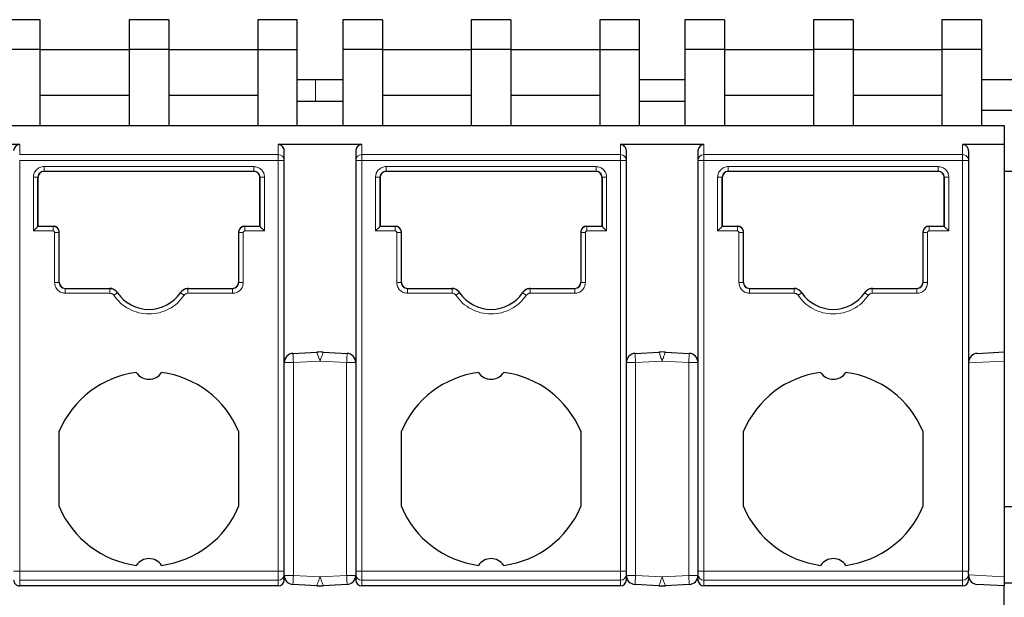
# Model space of a CAD drawing. Header units: millimetres. Extents: x 5 to 418, y 2 to 292.
# Tile 8 of 40: x 101 to 117, y 98 to 107. Entities that reach past the tile are written whole.
import ezdxf

# ---------------------------------------------------------------- set-up
doc = ezdxf.new("R2010")
doc.units = ezdxf.units.MM

msp = doc.modelspace()

# ---------------------------------------------------------------- linework, layer by layer
at = {"color": 7, "linetype": 'Continuous', "lineweight": 25}
for p, q in [((100.8912, 107.3204), (100.2412, 107.3204)), ((100.8912, 106.8292), (100.8912, 107.3204)), ((103.0037, 107.3204), (102.3537, 107.3204)), ((102.3537, 107.3204), (102.3537, 106.8292)), ((103.0037, 107.3204), (103.0037, 106.8292)), ((105.1162, 107.3204), (104.4662, 107.3204)), ((104.4662, 107.3204), (104.4662, 106.8292)), ((105.1162, 106.8292), (105.1162, 107.3204)), ((106.5162, 107.3204), (105.8662, 107.3204)), ((105.8662, 107.3204), (105.8662, 106.8292)), ((106.5162, 107.3204), (106.5162, 106.8292)), ((108.6287, 107.3204), (107.9787, 107.3204)), ((107.9787, 107.3204), (107.9787, 106.8292)), ((108.6287, 107.3204), (108.6287, 106.8292)), ((110.7412, 107.3204), (110.0912, 107.3204)), ((110.0912, 107.3204), (110.0912, 106.8292)), ((110.7412, 106.8292), (110.7412, 107.3204)), ((112.1412, 107.3204), (111.4912, 107.3204)), ((111.4912, 107.3204), (111.4912, 106.8292)), ((112.1412, 107.3204), (112.1412, 106.8292)), ((114.2537, 107.3204), (113.6037, 107.3204)), ((113.6037, 107.3204), (113.6037, 106.8292)), ((114.2537, 107.3204), (114.2537, 106.8292)), ((116.3662, 107.3204), (115.7162, 107.3204)), ((115.7162, 107.3204), (115.7162, 106.8292)), ((116.3662, 107.3204), (116.3662, 106.8292)), ((100.8912, 106.8292), (100.2412, 106.8292)), ((100.8912, 105.5792), (100.8912, 106.8292)), ((100.8912, 106.8292), (102.3537, 106.8292)), ((103.0037, 106.8292), (102.3537, 106.8292)), ((102.3537, 106.8292), (102.3537, 105.5792)), ((103.0037, 106.8292), (103.0037, 105.5792)), ((103.0037, 106.8292), (104.4662, 106.8292)), ((104.4662, 106.8292), (105.1162, 106.8292)), ((104.4662, 106.8292), (104.4662, 105.5792)), ((105.1162, 105.5792), (105.1162, 106.8292)), ((106.5162, 106.8292), (105.8662, 106.8292)), ((105.8662, 106.8292), (105.8662, 105.5792)), ((106.5162, 106.8292), (106.5162, 105.5792)), ((106.5162, 106.8292), (107.9787, 106.8292)), ((108.6287, 106.8292), (107.9787, 106.8292)), ((107.9787, 106.8292), (107.9787, 105.5792)), ((108.6287, 106.8292), (108.6287, 105.5792)), ((108.6287, 106.8292), (110.0912, 106.8292)), ((110.0912, 106.8292), (110.0912, 105.5792)), ((110.0912, 106.8292), (110.7412, 106.8292)), ((110.7412, 105.5792), (110.7412, 106.8292)), ((111.4912, 106.8292), (111.4912, 105.5792)), ((112.1412, 106.8292), (111.4912, 106.8292)), ((112.1412, 106.8292), (112.1412, 105.5792)), ((112.1412, 106.8292), (113.6037, 106.8292)), ((114.2537, 106.8292), (113.6037, 106.8292)), ((113.6037, 106.8292), (113.6037, 105.5792)), ((114.2537, 106.8292), (114.2537, 105.5792)), ((114.2537, 106.8292), (115.7162, 106.8292)), ((116.3662, 106.8292), (115.7162, 106.8292)), ((115.7162, 106.8292), (115.7162, 105.5792)), ((116.3662, 106.8292), (116.3662, 105.5792)), ((105.8662, 106.3292), (105.1162, 106.3292)), ((111.4912, 106.3292), (110.7412, 106.3292)), ((119.1712, 106.3292), (116.3662, 106.3292)), ((100.8912, 106.0792), (102.3537, 106.0792)), ((103.0037, 106.0792), (104.4662, 106.0792)), ((106.5162, 106.0792), (107.9787, 106.0792)), ((108.6287, 106.0792), (110.0912, 106.0792)), ((112.1412, 106.0792), (113.6037, 106.0792)), ((114.2537, 106.0792), (115.7162, 106.0792)), ((105.1162, 105.9792), (105.8662, 105.9792)), ((110.7412, 105.9792), (111.4912, 105.9792)), ((116.3662, 105.8292), (117.3662, 105.8292)), ((99.8662, 105.5792), (116.7412, 105.5792)), ((116.7412, 105.5792), (116.7412, 105.2655)), ((100.5537, 105.2655), (99.8662, 105.2655)), ((106.1787, 105.2655), (104.8037, 105.2655)), ((111.8037, 105.2655), (110.4287, 105.2655)), ((116.7412, 105.2655), (116.0537, 105.2655)), ((116.7412, 105.2655), (116.7412, 101.8542)), ((104.9037, 105.0038), (104.9037, 105.1615)), ((106.0787, 105.1615), (106.0787, 105.0038)), ((110.5287, 105.0038), (110.5287, 105.1615)), ((111.7037, 105.1615), (111.7037, 105.0038)), ((116.1537, 105.1615), (116.1537, 105.0038)), ((104.9037, 98.2446), (104.9037, 105.0038)), ((106.0787, 105.0038), (106.0787, 98.2446)), ((110.5287, 98.2446), (110.5287, 105.0038)), ((111.7037, 105.0038), (111.7037, 98.2446)), ((116.1537, 105.0038), (116.1537, 98.2446)), ((100.9537, 104.8285), (104.4037, 104.8285)), ((104.4037, 104.8235), (100.9537, 104.8235)), ((106.5787, 104.8285), (110.0287, 104.8285)), ((110.0287, 104.8235), (106.5787, 104.8235)), ((112.2037, 104.8285), (115.6537, 104.8285)), ((115.6537, 104.8235), (112.2037, 104.8235)), ((116.7412, 104.8292), (117.3662, 104.8292)), ((100.8537, 103.9189), (100.8537, 104.7285)), ((100.8537, 104.7235), (100.8537, 103.9239)), ((104.5037, 104.7285), (104.5037, 103.9189)), ((104.5037, 104.7235), (104.5037, 104.7285)), ((104.5037, 103.9239), (104.5037, 104.7235)), ((106.4787, 103.9189), (106.4787, 104.7285)), ((106.4787, 104.7235), (106.4787, 103.9239)), ((110.1287, 104.7285), (110.1287, 103.9189)), ((110.1287, 104.7235), (110.1287, 104.7285)), ((110.1287, 103.9239), (110.1287, 104.7235)), ((112.1037, 103.9189), (112.1037, 104.7285)), ((112.1037, 104.7235), (112.1037, 103.9239)), ((115.7537, 104.7285), (115.7537, 103.9189)), ((115.7537, 104.7235), (115.7537, 104.7285)), ((115.7537, 103.9239), (115.7537, 104.7235)), ((100.8537, 103.9239), (100.8537, 103.9189)), ((100.8537, 103.9239), (101.1037, 103.9239)), ((104.2537, 103.9239), (104.5037, 103.9239)), ((104.5037, 103.9189), (104.5037, 103.9239)), ((106.4787, 103.9239), (106.7287, 103.9239)), ((106.4787, 103.9239), (106.4787, 103.9189)), ((109.8787, 103.9239), (110.1287, 103.9239)), ((110.1287, 103.9189), (110.1287, 103.9239)), ((112.1037, 103.9239), (112.3537, 103.9239)), ((112.1037, 103.9239), (112.1037, 103.9189)), ((115.5037, 103.9239), (115.7537, 103.9239)), ((115.7537, 103.9189), (115.7537, 103.9239)), ((100.7787, 103.8439), (100.8537, 103.9189)), ((101.2037, 103.8189), (101.2037, 103.8239)), ((101.2037, 102.9939), (101.2037, 103.8189)), ((104.1537, 103.8239), (104.1537, 103.8189)), ((104.1537, 103.8189), (104.1537, 102.9939)), ((104.5037, 103.9189), (104.5787, 103.8439)), ((106.4037, 103.8439), (106.4787, 103.9189)), ((106.8287, 103.8189), (106.8287, 103.8239)), ((106.8287, 102.9939), (106.8287, 103.8189)), ((109.7787, 103.8239), (109.7787, 103.8189)), ((109.7787, 103.8189), (109.7787, 102.9939)), ((110.1287, 103.9189), (110.2037, 103.8439)), ((112.0287, 103.8439), (112.1037, 103.9189)), ((112.4537, 103.8189), (112.4537, 103.8239)), ((112.4537, 102.9939), (112.4537, 103.8189)), ((115.4037, 103.8239), (115.4037, 103.8189)), ((115.4037, 103.8189), (115.4037, 102.9939)), ((115.7537, 103.9189), (115.8287, 103.8439)), ((101.3037, 102.8989), (102.0341, 102.8989)), ((102.0375, 102.8939), (101.3037, 102.8939)), ((102.1616, 102.8281), (102.1589, 102.8322)), ((103.1986, 102.8322), (103.1958, 102.8281)), ((103.2221, 102.8597), (103.2196, 102.8554)), ((104.0537, 102.8939), (103.3199, 102.8939)), ((103.3233, 102.8989), (104.0537, 102.8989)), ((106.9287, 102.8989), (107.6591, 102.8989)), ((107.6625, 102.8939), (106.9287, 102.8939)), ((107.7866, 102.8281), (107.7839, 102.8322)), ((108.8236, 102.8322), (108.8208, 102.8281)), ((108.8471, 102.8597), (108.8446, 102.8554)), ((109.6787, 102.8939), (108.9449, 102.8939)), ((108.9483, 102.8989), (109.6787, 102.8989)), ((112.5537, 102.8989), (113.2841, 102.8989)), ((113.2875, 102.8939), (112.5537, 102.8939)), ((113.4116, 102.8281), (113.4089, 102.8322)), ((114.4486, 102.8322), (114.4458, 102.8281)), ((114.4721, 102.8597), (114.4696, 102.8554)), ((115.3037, 102.8939), (114.5699, 102.8939)), ((114.5733, 102.8989), (115.3037, 102.8989)), ((105.0459, 101.8308), (105.4389, 101.8514)), ((105.5435, 101.8514), (105.9366, 101.8308)), ((110.6709, 101.8308), (111.0639, 101.8514)), ((111.1685, 101.8514), (111.5616, 101.8308)), ((116.2959, 101.8308), (116.7412, 101.8542)), ((116.7412, 101.8542), (116.7412, 101.704)), ((116.1682, 101.7433), (116.1806, 101.7667)), ((116.7412, 101.704), (116.7412, 98.1544)), ((101.2037, 99.3092), (101.2037, 100.5491)), ((104.1537, 100.5491), (104.1537, 99.3092)), ((106.8287, 99.3092), (106.8287, 100.5491)), ((109.7787, 100.5491), (109.7787, 99.3092)), ((112.4537, 99.3092), (112.4537, 100.5491)), ((115.4037, 100.5491), (115.4037, 99.3092)), ((125.8662, 99.3042), (116.7412, 99.3042)), ((104.9037, 98.1954), (104.9037, 98.2446)), ((104.9037, 98.1057), (104.9037, 98.1954)), ((106.0787, 98.2446), (106.0787, 98.1954)), ((106.0787, 98.1954), (106.0787, 98.1057)), ((110.5287, 98.1954), (110.5287, 98.2446)), ((110.5287, 98.1057), (110.5287, 98.1954)), ((111.7037, 98.2446), (111.7037, 98.1954)), ((111.7037, 98.1954), (111.7037, 98.1057)), ((116.1537, 98.1954), (116.1537, 98.2446)), ((116.1537, 98.1954), (116.1537, 98.1057)), ((116.7412, 98.1544), (116.7412, 98.0042)), ((104.8037, 98.0042), (100.5537, 98.0042)), ((105.4389, 98.0069), (105.0459, 98.0275)), ((105.9366, 98.0275), (105.5435, 98.0069)), ((110.4287, 98.0042), (106.1787, 98.0042)), ((111.0639, 98.0069), (110.6709, 98.0275)), ((111.5616, 98.0275), (111.1685, 98.0069)), ((116.0537, 98.0042), (111.8037, 98.0042)), ((116.7412, 98.0042), (116.2959, 98.0275)), ((116.7412, 98.0542), (125.8662, 98.0542)), ((116.7412, 93.8792), (116.7412, 98.0042))]:
    msp.add_line(p, q, dxfattribs=at)
at = {"color": 7, "linetype": 'Continuous', "lineweight": 18}
for p, q in [((105.4162, 105.9792), (105.4162, 106.3292)), ((100.5537, 105.0999), (100.5537, 105.2655)), ((104.8037, 105.2655), (104.8037, 105.0999)), ((106.1787, 105.0999), (106.1787, 105.2655)), ((110.4287, 105.2655), (110.4287, 105.0999)), ((111.8037, 105.0999), (111.8037, 105.2655)), ((116.0537, 105.2655), (116.0537, 105.0999)), ((104.8037, 105.0999), (100.5537, 105.0999)), ((104.8037, 105.0038), (104.8037, 105.0999)), ((106.1787, 105.0999), (106.1787, 105.0038)), ((110.4287, 105.0999), (106.1787, 105.0999)), ((110.4287, 105.0038), (110.4287, 105.0999)), ((116.0537, 105.0999), (111.8037, 105.0999)), ((111.8037, 105.0999), (111.8037, 105.0038)), ((100.5537, 98.2446), (100.5537, 105.0038)), ((100.5537, 105.0038), (104.8037, 105.0038)), ((100.9537, 104.9035), (104.4037, 104.9035)), ((104.8037, 98.2446), (104.8037, 105.0038)), ((106.1787, 105.0038), (106.1787, 98.2446)), ((106.1787, 105.0038), (110.4287, 105.0038)), ((106.5787, 104.9035), (110.0287, 104.9035)), ((110.4287, 98.2446), (110.4287, 105.0038)), ((111.8037, 105.0038), (111.8037, 98.2446)), ((111.8037, 105.0038), (116.0537, 105.0038)), ((112.2037, 104.9035), (115.6537, 104.9035)), ((116.0537, 98.2446), (116.0537, 105.0038)), ((100.9537, 104.8235), (100.9537, 104.8285)), ((104.4037, 104.8235), (104.4037, 104.8285)), ((106.5787, 104.8235), (106.5787, 104.8285)), ((110.0287, 104.8235), (110.0287, 104.8285)), ((112.2037, 104.8235), (112.2037, 104.8285)), ((115.6537, 104.8235), (115.6537, 104.8285)), ((100.7787, 103.8439), (100.7787, 104.7285)), ((104.5787, 104.7285), (104.5787, 103.8439)), ((106.4037, 103.8439), (106.4037, 104.7285)), ((110.2037, 104.7285), (110.2037, 103.8439)), ((112.0287, 103.8439), (112.0287, 104.7285)), ((115.8287, 104.7285), (115.8287, 103.8439)), ((101.1037, 103.9239), (101.1037, 103.9189)), ((104.2537, 103.9189), (104.2537, 103.9239)), ((106.7287, 103.9239), (106.7287, 103.9189)), ((109.8787, 103.9189), (109.8787, 103.9239)), ((112.3537, 103.9239), (112.3537, 103.9189)), ((115.5037, 103.9189), (115.5037, 103.9239)), ((101.1037, 103.8439), (100.7787, 103.8439)), ((101.1037, 103.9189), (100.8537, 103.9189)), ((101.1287, 102.9939), (101.1287, 103.8189)), ((101.1287, 103.8189), (101.2037, 103.8189)), ((104.2287, 103.8189), (104.2287, 102.9939)), ((104.5037, 103.9189), (104.2537, 103.9189)), ((104.2537, 103.8439), (104.2537, 103.9189)), ((104.5787, 103.8439), (104.2537, 103.8439)), ((106.7287, 103.8439), (106.4037, 103.8439)), ((106.7287, 103.9189), (106.4787, 103.9189)), ((106.7537, 102.9939), (106.7537, 103.8189)), ((106.7537, 103.8189), (106.8287, 103.8189)), ((109.8537, 103.8189), (109.8537, 102.9939)), ((110.1287, 103.9189), (109.8787, 103.9189)), ((109.8787, 103.8439), (109.8787, 103.9189)), ((110.2037, 103.8439), (109.8787, 103.8439)), ((112.3537, 103.8439), (112.0287, 103.8439)), ((112.3537, 103.9189), (112.1037, 103.9189)), ((112.3787, 102.9939), (112.3787, 103.8189)), ((112.3787, 103.8189), (112.4537, 103.8189)), ((115.4787, 103.8189), (115.4787, 102.9939)), ((115.7537, 103.9189), (115.5037, 103.9189)), ((115.5037, 103.8439), (115.5037, 103.9189)), ((115.8287, 103.8439), (115.5037, 103.8439)), ((101.3037, 102.8989), (101.3037, 102.8939)), ((102.0375, 102.8189), (101.3037, 102.8189)), ((102.0341, 102.8989), (102.0375, 102.8939)), ((102.0375, 102.8189), (102.0375, 102.8939)), ((102.0995, 102.786), (102.1616, 102.8281)), ((103.2579, 102.786), (103.1958, 102.8281)), ((103.3199, 102.8939), (103.3233, 102.8989)), ((103.3199, 102.8189), (103.3199, 102.8939)), ((104.0537, 102.8189), (103.3199, 102.8189)), ((104.0537, 102.8989), (104.0537, 102.8939)), ((106.9287, 102.8989), (106.9287, 102.8939)), ((107.6625, 102.8189), (106.9287, 102.8189)), ((107.6591, 102.8989), (107.6625, 102.8939)), ((107.6625, 102.8189), (107.6625, 102.8939)), ((107.7245, 102.786), (107.7866, 102.8281)), ((108.8829, 102.786), (108.8208, 102.8281)), ((108.9449, 102.8939), (108.9483, 102.8989)), ((108.9449, 102.8189), (108.9449, 102.8939)), ((109.6787, 102.8189), (108.9449, 102.8189)), ((109.6787, 102.8989), (109.6787, 102.8939)), ((112.5537, 102.8989), (112.5537, 102.8939)), ((113.2875, 102.8189), (112.5537, 102.8189)), ((113.2841, 102.8989), (113.2875, 102.8939)), ((113.2875, 102.8189), (113.2875, 102.8939)), ((113.3495, 102.786), (113.4116, 102.8281)), ((114.5079, 102.786), (114.4458, 102.8281)), ((114.5699, 102.8939), (114.5733, 102.8989)), ((114.5699, 102.8189), (114.5699, 102.8939)), ((115.3037, 102.8189), (114.5699, 102.8189)), ((115.3037, 102.8989), (115.3037, 102.8939)), ((104.9037, 101.681), (105.0537, 101.681)), ((105.0537, 101.681), (105.4912, 101.704)), ((105.0537, 101.681), (105.0537, 98.1773)), ((105.4912, 101.704), (105.9287, 101.681)), ((105.9287, 101.681), (106.0787, 101.681)), ((105.9287, 98.1773), (105.9287, 101.681)), ((110.5287, 101.681), (110.6787, 101.681)), ((110.6787, 101.681), (111.1162, 101.704)), ((110.6787, 101.681), (110.6787, 98.1773)), ((111.1162, 101.704), (111.5537, 101.681)), ((111.5537, 101.681), (111.7037, 101.681)), ((111.5537, 98.1773), (111.5537, 101.681)), ((116.1537, 101.6732), (116.7412, 101.704)), ((100.5537, 98.2446), (100.4537, 98.2446)), ((104.8037, 98.2446), (100.5537, 98.2446)), ((100.5537, 98.0969), (100.5537, 98.2446)), ((104.8037, 98.0969), (100.5537, 98.0969)), ((100.5537, 98.0042), (100.5537, 98.0969)), ((104.8037, 98.0969), (104.8037, 98.2446)), ((104.8037, 98.2446), (104.9037, 98.2446)), ((104.8037, 98.0042), (104.8037, 98.0969)), ((105.0537, 98.1773), (104.9037, 98.1773)), ((105.4912, 98.1544), (105.0537, 98.1773)), ((105.9287, 98.1773), (105.4912, 98.1544)), ((106.0787, 98.1773), (105.9287, 98.1773)), ((106.0787, 98.2446), (106.1787, 98.2446)), ((110.4287, 98.2446), (106.1787, 98.2446)), ((106.1787, 98.0969), (106.1787, 98.2446)), ((110.4287, 98.0969), (106.1787, 98.0969)), ((106.1787, 98.0042), (106.1787, 98.0969)), ((110.4287, 98.2446), (110.5287, 98.2446)), ((110.4287, 98.0969), (110.4287, 98.2446)), ((110.4287, 98.0042), (110.4287, 98.0969)), ((110.6787, 98.1773), (110.5287, 98.1773)), ((111.1162, 98.1544), (110.6787, 98.1773)), ((111.5537, 98.1773), (111.1162, 98.1544)), ((111.7037, 98.1773), (111.5537, 98.1773)), ((111.7037, 98.2446), (111.8037, 98.2446)), ((116.0537, 98.2446), (111.8037, 98.2446)), ((111.8037, 98.0969), (111.8037, 98.2446)), ((116.0537, 98.0969), (111.8037, 98.0969)), ((111.8037, 98.0042), (111.8037, 98.0969)), ((116.0537, 98.2446), (116.1537, 98.2446)), ((116.0537, 98.0969), (116.0537, 98.2446)), ((116.0537, 98.0042), (116.0537, 98.0969)), ((116.7412, 98.1544), (116.1537, 98.1852)), ((105.0482, 98.0714), (105.0459, 98.0275)), ((110.6732, 98.0714), (110.6709, 98.0275))]:
    msp.add_line(p, q, dxfattribs=at)
at = {"color": 7, "linetype": 'Continuous', "lineweight": 18, "flags": 128}
for points in [[(104.8037, 105.0038), (104.8135, 105.0038), (104.8232, 105.0038), (104.8327, 105.0038), (104.842, 105.0038), (104.8509, 105.0038), (104.8593, 105.0038), (104.8672, 105.0038), (104.8744, 105.0038)], [(106.108, 105.0038), (106.1014, 105.0038), (106.0956, 105.0038), (106.0905, 105.0038), (106.0863, 105.0038), (106.083, 105.0038), (106.0806, 105.0038), (106.0792, 105.0038), (106.0787, 105.0038)], [(106.1787, 105.0038), (106.1689, 105.0038), (106.1592, 105.0038), (106.1497, 105.0038), (106.1404, 105.0038), (106.1316, 105.0038), (106.1232, 105.0038), (106.1153, 105.0038), (106.108, 105.0038)], [(110.4287, 105.0038), (110.4385, 105.0038), (110.4482, 105.0038), (110.4577, 105.0038), (110.467, 105.0038), (110.4759, 105.0038), (110.4843, 105.0038), (110.4922, 105.0038), (110.4994, 105.0038)], [(111.7037, 105.0038), (111.7042, 105.0038), (111.7056, 105.0038), (111.708, 105.0038), (111.7113, 105.0038), (111.7155, 105.0038), (111.7206, 105.0038), (111.7264, 105.0038), (111.733, 105.0038)], [(105.0459, 101.8308), (105.0459, 101.8301), (105.046, 101.8279), (105.0462, 101.8244), (105.0465, 101.8194), (105.0468, 101.8131), (105.0472, 101.8056), (105.0476, 101.7968), (105.0482, 101.7869)], [(105.9343, 101.7869), (105.9348, 101.7968), (105.9352, 101.8056), (105.9356, 101.8131), (105.936, 101.8194), (105.9362, 101.8244), (105.9364, 101.8279), (105.9365, 101.8301), (105.9366, 101.8308)], [(110.6709, 101.8308), (110.6709, 101.8301), (110.671, 101.8279), (110.6712, 101.8244), (110.6715, 101.8194), (110.6718, 101.8131), (110.6722, 101.8056), (110.6726, 101.7968), (110.6732, 101.7869)], [(111.5593, 101.7869), (111.5598, 101.7968), (111.5602, 101.8056), (111.5606, 101.8131), (111.561, 101.8194), (111.5612, 101.8244), (111.5614, 101.8279), (111.5615, 101.8301), (111.5616, 101.8308)], [(105.0482, 101.7869), (105.0487, 101.7761), (105.0493, 101.7643), (105.05, 101.7516), (105.0507, 101.7384), (105.0514, 101.7245), (105.0522, 101.7103), (105.0529, 101.6957), (105.0537, 101.681)], [(105.9287, 101.681), (105.9295, 101.6957), (105.9302, 101.7103), (105.931, 101.7245), (105.9317, 101.7384), (105.9324, 101.7516), (105.9331, 101.7643), (105.9337, 101.7761), (105.9343, 101.7869)], [(110.6732, 101.7869), (110.6737, 101.7761), (110.6743, 101.7643), (110.675, 101.7516), (110.6757, 101.7384), (110.6764, 101.7245), (110.6772, 101.7103), (110.6779, 101.6957), (110.6787, 101.681)], [(111.5537, 101.681), (111.5545, 101.6957), (111.5552, 101.7103), (111.556, 101.7245), (111.5567, 101.7384), (111.5574, 101.7516), (111.5581, 101.7643), (111.5587, 101.7761), (111.5593, 101.7869)], [(105.0537, 98.1773), (105.0529, 98.1626), (105.0522, 98.1481), (105.0514, 98.1338), (105.0507, 98.12), (105.05, 98.1067), (105.0493, 98.0941), (105.0487, 98.0823), (105.0482, 98.0714)], [(105.9343, 98.0714), (105.9337, 98.0823), (105.9331, 98.0941), (105.9324, 98.1067), (105.9317, 98.12), (105.931, 98.1338), (105.9302, 98.1481), (105.9295, 98.1626), (105.9287, 98.1773)], [(110.6787, 98.1773), (110.6779, 98.1626), (110.6772, 98.1481), (110.6764, 98.1338), (110.6757, 98.12), (110.675, 98.1067), (110.6743, 98.0941), (110.6737, 98.0823), (110.6732, 98.0714)], [(111.5593, 98.0714), (111.5587, 98.0823), (111.5581, 98.0941), (111.5574, 98.1067), (111.5567, 98.12), (111.556, 98.1338), (111.5552, 98.1481), (111.5545, 98.1626), (111.5537, 98.1773)], [(105.9366, 98.0275), (105.9365, 98.0282), (105.9364, 98.0304), (105.9362, 98.034), (105.936, 98.0389), (105.9356, 98.0452), (105.9352, 98.0527), (105.9348, 98.0615), (105.9343, 98.0714)], [(111.5616, 98.0275), (111.5615, 98.0282), (111.5614, 98.0304), (111.5612, 98.034), (111.561, 98.0389), (111.5606, 98.0452), (111.5602, 98.0527), (111.5598, 98.0615), (111.5593, 98.0714)]]:
    msp.add_lwpolyline(points, dxfattribs=at)
at = {"color": 7, "linetype": 'Continuous', "lineweight": 18}
for centre, radius, start, end in [((104.8056, 105.0018), 0.0981, 1.1537, 91.1092), ((106.1768, 105.0018), 0.0981, 88.89082, 178.84566), ((110.4306, 105.0018), 0.0981, 1.1537, 91.1092), ((111.8018, 105.0018), 0.0981, 88.89082, 178.84566), ((104.8045, 98.1962), 0.0992, 269.56481, 359.55826), ((106.178, 98.1962), 0.0992, 180.44175, 270.43519), ((110.4295, 98.1962), 0.0992, 269.56481, 359.55826), ((111.803, 98.1962), 0.0992, 180.44175, 270.43519), ((116.0545, 98.1962), 0.0992, 269.56481, 359.55826)]:
    msp.add_arc(centre, radius, start, end, dxfattribs=at)
at = {"color": 7, "linetype": 'Continuous', "lineweight": 25}
for centre, radius, start, end in [((100.9537, 104.7235), 0.1, 90, 180), ((104.4037, 104.7235), 0.1, 0, 90), ((106.5787, 104.7235), 0.1, 90, 180), ((110.0287, 104.7235), 0.1, 0, 90), ((112.2037, 104.7235), 0.1, 90, 180), ((115.6537, 104.7235), 0.1, 0, 90), ((101.1037, 103.8239), 0.1, 0, 90), ((104.2537, 103.8239), 0.1, 90, 180), ((106.7287, 103.8239), 0.1, 0, 90), ((109.8787, 103.8239), 0.1, 90, 180), ((112.3537, 103.8239), 0.1, 0, 90), ((115.5037, 103.8239), 0.1, 90, 180), ((101.3037, 102.9989), 0.1, 180, 270), ((104.0537, 102.9989), 0.1, 270, 360), ((106.9287, 102.9989), 0.1, 180, 270), ((109.6787, 102.9989), 0.1, 270, 360), ((112.5537, 102.9989), 0.1, 180, 270), ((115.3037, 102.9989), 0.1, 270, 360), ((102.6787, 103.1792), 0.625, 214.16829, 325.83171), ((108.3037, 103.1792), 0.625, 214.16829, 325.83171), ((113.9287, 103.1792), 0.625, 214.16829, 325.83171), ((105.0537, 101.681), 0.15, 93.00001, 180), ((105.4912, 100.8528), 1, 87, 93), ((105.9287, 101.681), 0.15, 0, 86.99994), ((110.6787, 101.681), 0.15, 93.00001, 180), ((111.1162, 100.8528), 1, 87, 93), ((111.5537, 101.681), 0.15, 0, 86.99994), ((116.3037, 101.681), 0.15, 93, 180), ((102.6787, 99.9292), 1.6, 97.47217, 157.20175), ((102.6787, 101.6542), 0.25, 213.66581, 326.33419), ((102.6787, 99.9292), 1.6, 22.79825, 82.52783), ((108.3037, 99.9292), 1.6, 97.47217, 157.20175), ((108.3037, 101.6542), 0.25, 213.66581, 326.33419), ((108.3037, 99.9292), 1.6, 22.79825, 82.52783), ((113.9287, 99.9292), 1.6, 97.47217, 157.20175), ((113.9287, 101.6542), 0.25, 213.66581, 326.33419), ((113.9287, 99.9292), 1.6, 22.79825, 82.52783), ((102.6787, 99.9292), 1.6, 202.79825, 262.52783), ((102.6787, 99.9292), 1.6, 277.47217, 337.20175), ((108.3037, 99.9292), 1.6, 202.79825, 262.52783), ((108.3037, 99.9292), 1.6, 277.47217, 337.20175), ((113.9287, 99.9292), 1.6, 202.79825, 262.52783), ((113.9287, 99.9292), 1.6, 277.47217, 337.20175), ((102.6787, 98.2042), 0.25, 33.66581, 146.33419), ((108.3037, 98.2042), 0.25, 33.66581, 146.33419), ((113.9287, 98.2042), 0.25, 33.66581, 146.33419), ((105.0537, 98.1773), 0.15, 180, 266.99994), ((105.9287, 98.1773), 0.15, 273.00001, 0), ((110.6787, 98.1773), 0.15, 180, 266.99994), ((111.5537, 98.1773), 0.15, 273.00001, 0), ((116.3037, 98.1773), 0.15, 180, 267), ((105.4912, 99.0055), 1, 267.00001, 273), ((111.1162, 99.0055), 1, 267.00001, 273)]:
    msp.add_arc(centre, radius, start, end, dxfattribs=at)
for centre, major_axis, ratio, start_param, end_param in [((100.5537, 105.1615), (0, 0.104), 0.9612617, 0, 1.5707963), ((104.8037, 105.1615), (0, -0.104), 0.9612617, 1.5707963, 3.1415927), ((106.1787, 105.1615), (0, 0.104), 0.9612617, 0, 1.5707963), ((110.4287, 105.1615), (0, -0.104), 0.9612617, 1.5707963, 3.1415927), ((111.8037, 105.1615), (0, 0.104), 0.9612617, 0, 1.5707963), ((100.5537, 98.1057), (0, -0.1015), 0.9848078, 4.7123881, 6.2831853), ((104.8037, 98.1057), (0, 0.1015), 0.9848078, 3.1415927, 4.712389), ((106.1787, 98.1057), (0, -0.1015), 0.9848078, 4.712389, 6.2831853), ((110.4287, 98.1057), (0, 0.1015), 0.9848078, 3.1415927, 4.712389), ((111.8037, 98.1057), (0, -0.1015), 0.9848078, 4.712389, 6.2831853), ((116.0537, 98.1057), (0, 0.1015), 0.9848078, 3.1415927, 4.712389)]:
    msp.add_ellipse(centre, major_axis=major_axis, ratio=ratio, start_param=start_param, end_param=end_param, dxfattribs=at)
for points, knots in [([(116.1537, 105.1615), (116.1532, 105.1699), (116.1521, 105.1854), (116.143, 105.2109), (116.1286, 105.2324), (116.1096, 105.2486), (116.0863, 105.2618), (116.0666, 105.2641), (116.0537, 105.2655)], [0, 0, 0, 0, 0.1561592, 0.2921349, 0.5028801, 0.633394, 0.7597458, 1, 1, 1, 1]), ([(102.1589, 102.8322), (102.1511, 102.8422), (102.1329, 102.8655), (102.0924, 102.89), (102.0564, 102.8985), (102.0368, 102.8989), (102.0341, 102.8989)], [0, 0, 0, 0, 0.2575603, 0.6007592, 0.9439567, 1, 1, 1, 1]), ([(103.3233, 102.8989), (103.3107, 102.898), (103.2812, 102.8958), (103.2383, 102.8758), (103.2112, 102.8505), (103.2001, 102.8344), (103.1986, 102.8322)], [0, 0, 0, 0, 0.2575607, 0.600749, 0.9439391, 1, 1, 1, 1]), ([(107.7839, 102.8322), (107.7761, 102.8422), (107.7579, 102.8655), (107.7174, 102.89), (107.6814, 102.8985), (107.6618, 102.8989), (107.6591, 102.8989)], [0, 0, 0, 0, 0.2575603, 0.6007592, 0.9439567, 1, 1, 1, 1]), ([(108.9483, 102.8989), (108.9357, 102.898), (108.9062, 102.8958), (108.8633, 102.8758), (108.8362, 102.8505), (108.8251, 102.8344), (108.8236, 102.8322)], [0, 0, 0, 0, 0.2575607, 0.600749, 0.9439391, 1, 1, 1, 1]), ([(113.4089, 102.8322), (113.4011, 102.8422), (113.3829, 102.8655), (113.3424, 102.89), (113.3064, 102.8985), (113.2868, 102.8989), (113.2841, 102.8989)], [0, 0, 0, 0, 0.2575603, 0.6007592, 0.9439567, 1, 1, 1, 1]), ([(114.5733, 102.8989), (114.5607, 102.898), (114.5312, 102.8958), (114.4883, 102.8758), (114.4612, 102.8505), (114.4501, 102.8344), (114.4486, 102.8322)], [0, 0, 0, 0, 0.2575607, 0.600749, 0.9439391, 1, 1, 1, 1])]:
    msp.add_open_spline(points, degree=3, knots=knots, dxfattribs=at)
at = {"color": 7, "linetype": 'Continuous', "lineweight": 18}
for points in [[(116.0537, 105.0038), (116.0537, 105.0146), (116.0537, 105.0361), (116.0537, 105.0649), (116.0537, 105.0881), (116.0537, 105.096), (116.0537, 105.0999)], [(116.0537, 105.0999), (116.0668, 105.0985), (116.093, 105.0956), (116.1261, 105.0734), (116.1492, 105.0416), (116.1522, 105.0164), (116.1537, 105.0038)], [(100.9537, 104.9035), (100.9537, 104.8937), (100.9537, 104.8742), (100.9537, 104.8495), (100.9537, 104.8321), (100.9537, 104.8297), (100.9537, 104.8285)], [(104.4037, 104.9035), (104.4037, 104.8937), (104.4037, 104.8742), (104.4037, 104.8495), (104.4037, 104.8321), (104.4037, 104.8297), (104.4037, 104.8285)], [(106.5787, 104.9035), (106.5787, 104.8937), (106.5787, 104.8742), (106.5787, 104.8495), (106.5787, 104.8321), (106.5787, 104.8297), (106.5787, 104.8285)], [(110.0287, 104.9035), (110.0287, 104.8937), (110.0287, 104.8742), (110.0287, 104.8495), (110.0287, 104.8321), (110.0287, 104.8297), (110.0287, 104.8285)], [(111.733, 105.0038), (111.7379, 105.0038), (111.7477, 105.0038), (111.7652, 105.0038), (111.7841, 105.0038), (111.7972, 105.0038), (111.8037, 105.0038)], [(112.2037, 104.9035), (112.2037, 104.8937), (112.2037, 104.8742), (112.2037, 104.8495), (112.2037, 104.8321), (112.2037, 104.8297), (112.2037, 104.8285)], [(115.6537, 104.9035), (115.6537, 104.8937), (115.6537, 104.8742), (115.6537, 104.8495), (115.6537, 104.8321), (115.6537, 104.8297), (115.6537, 104.8285)], [(116.0537, 105.0038), (116.0603, 105.0038), (116.0734, 105.0038), (116.0922, 105.0038), (116.1097, 105.0038), (116.1195, 105.0038), (116.1244, 105.0038)], [(116.1244, 105.0038), (116.1288, 105.0038), (116.1375, 105.0038), (116.1466, 105.0038), (116.1526, 105.0038), (116.1533, 105.0038), (116.1537, 105.0038)], [(104.5787, 104.7285), (104.5689, 104.7285), (104.5492, 104.7285), (104.5244, 104.7285), (104.5071, 104.7285), (104.5048, 104.7285), (104.5037, 104.7285)], [(110.2037, 104.7285), (110.1939, 104.7285), (110.1742, 104.7285), (110.1494, 104.7285), (110.1321, 104.7285), (110.1298, 104.7285), (110.1287, 104.7285)], [(115.8287, 104.7285), (115.8189, 104.7285), (115.7992, 104.7285), (115.7744, 104.7285), (115.7571, 104.7285), (115.7548, 104.7285), (115.7537, 104.7285)], [(101.1037, 103.8439), (101.1037, 103.8537), (101.1037, 103.8732), (101.1037, 103.8979), (101.1037, 103.9153), (101.1037, 103.9177), (101.1037, 103.9189)], [(101.2037, 103.8189), (101.2022, 103.832), (101.1992, 103.8582), (101.1761, 103.8913), (101.143, 103.9144), (101.1168, 103.9174), (101.1037, 103.9189)], [(104.2287, 103.8189), (104.2189, 103.8189), (104.1992, 103.8189), (104.1744, 103.8189), (104.1571, 103.8189), (104.1548, 103.8189), (104.1537, 103.8189)], [(106.7287, 103.8439), (106.7287, 103.8537), (106.7287, 103.8732), (106.7287, 103.8979), (106.7287, 103.9153), (106.7287, 103.9177), (106.7287, 103.9189)], [(106.8287, 103.8189), (106.8272, 103.832), (106.8242, 103.8582), (106.8011, 103.8913), (106.768, 103.9144), (106.7418, 103.9174), (106.7287, 103.9189)], [(109.8537, 103.8189), (109.8439, 103.8189), (109.8242, 103.8189), (109.7994, 103.8189), (109.7821, 103.8189), (109.7798, 103.8189), (109.7787, 103.8189)], [(112.3537, 103.8439), (112.3537, 103.8537), (112.3537, 103.8732), (112.3537, 103.8979), (112.3537, 103.9153), (112.3537, 103.9177), (112.3537, 103.9189)], [(112.4537, 103.8189), (112.4522, 103.832), (112.4492, 103.8582), (112.4261, 103.8913), (112.393, 103.9144), (112.3668, 103.9174), (112.3537, 103.9189)], [(115.4787, 103.8189), (115.4689, 103.8189), (115.4492, 103.8189), (115.4244, 103.8189), (115.4071, 103.8189), (115.4048, 103.8189), (115.4037, 103.8189)], [(101.1287, 102.9939), (101.1385, 102.9939), (101.1582, 102.9939), (101.183, 102.9939), (101.2003, 102.9939), (101.2026, 102.9939), (101.2037, 102.9939)], [(106.7537, 102.9939), (106.7635, 102.9939), (106.7832, 102.9939), (106.808, 102.9939), (106.8253, 102.9939), (106.8276, 102.9939), (106.8287, 102.9939)], [(112.3787, 102.9939), (112.3885, 102.9939), (112.4082, 102.9939), (112.433, 102.9939), (112.4503, 102.9939), (112.4526, 102.9939), (112.4537, 102.9939)], [(101.3037, 102.8189), (101.3037, 102.8287), (101.3037, 102.8482), (101.3037, 102.8729), (101.3037, 102.8903), (101.3037, 102.8927), (101.3037, 102.8939)], [(104.0537, 102.8189), (104.0537, 102.8287), (104.0537, 102.8482), (104.0537, 102.8729), (104.0537, 102.8903), (104.0537, 102.8927), (104.0537, 102.8939)], [(106.9287, 102.8189), (106.9287, 102.8287), (106.9287, 102.8482), (106.9287, 102.8729), (106.9287, 102.8903), (106.9287, 102.8927), (106.9287, 102.8939)], [(109.6787, 102.8189), (109.6787, 102.8287), (109.6787, 102.8482), (109.6787, 102.8729), (109.6787, 102.8903), (109.6787, 102.8927), (109.6787, 102.8939)], [(112.5537, 102.8189), (112.5537, 102.8287), (112.5537, 102.8482), (112.5537, 102.8729), (112.5537, 102.8903), (112.5537, 102.8927), (112.5537, 102.8939)], [(115.3037, 102.8189), (115.3037, 102.8287), (115.3037, 102.8482), (115.3037, 102.8729), (115.3037, 102.8903), (115.3037, 102.8927), (115.3037, 102.8939)]]:
    msp.add_open_spline(points, degree=3, dxfattribs=at)
for points, knots in [([(100.7787, 104.7285), (100.7813, 104.7511), (100.7865, 104.7967), (100.8266, 104.8552), (100.8751, 104.8875), (100.9191, 104.9017), (100.9421, 104.9029), (100.9537, 104.9035)], [0, 0, 0, 0, 0.2466517, 0.4974325, 0.7483262, 0.8728127, 1, 1, 1, 1]), ([(104.4037, 104.9035), (104.4267, 104.9009), (104.4727, 104.8956), (104.5308, 104.8548), (104.571, 104.7968), (104.5761, 104.7512), (104.5787, 104.7285)], [0, 0, 0, 0, 0.2507022, 0.5019205, 0.7530257, 1, 1, 1, 1]), ([(104.8744, 105.0038), (104.8788, 105.0038), (104.8875, 105.0038), (104.8966, 105.0038), (104.9026, 105.0038), (104.9033, 105.0038), (104.9037, 105.0038)], [0, 0, 0, 0, 0.2499982, 0.4999964, 0.7499947, 1, 1, 1, 1]), ([(106.4037, 104.7285), (106.4063, 104.7511), (106.4115, 104.7967), (106.4516, 104.8552), (106.5001, 104.8875), (106.5441, 104.9017), (106.5671, 104.9029), (106.5787, 104.9035)], [0, 0, 0, 0, 0.2466517, 0.4974325, 0.7483262, 0.8728127, 1, 1, 1, 1]), ([(110.0287, 104.9035), (110.0517, 104.9009), (110.0977, 104.8956), (110.1558, 104.8548), (110.196, 104.7968), (110.2011, 104.7512), (110.2037, 104.7285)], [0, 0, 0, 0, 0.2507022, 0.5019205, 0.7530257, 1, 1, 1, 1]), ([(110.4994, 105.0038), (110.5038, 105.0038), (110.5125, 105.0038), (110.5216, 105.0038), (110.5276, 105.0038), (110.5283, 105.0038), (110.5287, 105.0038)], [0, 0, 0, 0, 0.2499982, 0.4999964, 0.7499947, 1, 1, 1, 1]), ([(112.0287, 104.7285), (112.0313, 104.7511), (112.0365, 104.7967), (112.0766, 104.8552), (112.1251, 104.8875), (112.1691, 104.9017), (112.1921, 104.9029), (112.2037, 104.9035)], [0, 0, 0, 0, 0.2466517, 0.4974325, 0.7483262, 0.8728127, 1, 1, 1, 1]), ([(115.6537, 104.9035), (115.6767, 104.9009), (115.7227, 104.8956), (115.7808, 104.8548), (115.821, 104.7968), (115.8261, 104.7512), (115.8287, 104.7285)], [0, 0, 0, 0, 0.2507022, 0.5019205, 0.7530257, 1, 1, 1, 1]), ([(100.8537, 104.7285), (100.8552, 104.7416), (100.8582, 104.7678), (100.8814, 104.8009), (100.9144, 104.824), (100.9406, 104.827), (100.9537, 104.8285)], [0, 0, 0, 0, 0.25, 0.5, 0.75, 1, 1, 1, 1]), ([(104.4037, 104.8285), (104.4168, 104.827), (104.443, 104.824), (104.4761, 104.8009), (104.4992, 104.7678), (104.5022, 104.7416), (104.5037, 104.7285)], [0, 0, 0, 0, 0.25, 0.5, 0.75, 1, 1, 1, 1]), ([(106.4787, 104.7285), (106.4802, 104.7416), (106.4832, 104.7678), (106.5064, 104.8009), (106.5394, 104.824), (106.5656, 104.827), (106.5787, 104.8285)], [0, 0, 0, 0, 0.25, 0.5, 0.75, 1, 1, 1, 1]), ([(110.0287, 104.8285), (110.0418, 104.827), (110.068, 104.824), (110.1011, 104.8009), (110.1242, 104.7678), (110.1272, 104.7416), (110.1287, 104.7285)], [0, 0, 0, 0, 0.25, 0.5, 0.75, 1, 1, 1, 1]), ([(112.1037, 104.7285), (112.1052, 104.7416), (112.1082, 104.7678), (112.1314, 104.8009), (112.1644, 104.824), (112.1906, 104.827), (112.2037, 104.8285)], [0, 0, 0, 0, 0.25, 0.5, 0.75, 1, 1, 1, 1]), ([(115.6537, 104.8285), (115.6668, 104.827), (115.693, 104.824), (115.7261, 104.8009), (115.7492, 104.7678), (115.7522, 104.7416), (115.7537, 104.7285)], [0, 0, 0, 0, 0.24999999, 0.49999999, 0.75, 1, 1, 1, 1]), ([(100.7787, 104.7285), (100.7881, 104.7285), (100.8027, 104.7285), (100.8201, 104.7285), (100.8321, 104.7285), (100.8418, 104.7285), (100.8512, 104.7285), (100.8527, 104.7285), (100.8537, 104.7285)], [0, 0, 0, 0, 0.2394582, 0.3683628, 0.5000026, 0.631642, 0.7605454, 1, 1, 1, 1]), ([(106.4037, 104.7285), (106.4131, 104.7285), (106.4277, 104.7285), (106.4451, 104.7285), (106.4571, 104.7285), (106.4668, 104.7285), (106.4762, 104.7285), (106.4777, 104.7285), (106.4787, 104.7285)], [0, 0, 0, 0, 0.2394582, 0.3683628, 0.5000026, 0.631642, 0.7605454, 1, 1, 1, 1]), ([(112.0287, 104.7285), (112.0381, 104.7285), (112.0527, 104.7285), (112.0701, 104.7285), (112.0821, 104.7285), (112.0918, 104.7285), (112.1012, 104.7285), (112.1027, 104.7285), (112.1037, 104.7285)], [0, 0, 0, 0, 0.2394582, 0.3683628, 0.5000026, 0.631642, 0.7605454, 1, 1, 1, 1]), ([(101.1287, 103.8189), (101.1284, 103.8216), (101.1279, 103.8271), (101.1242, 103.8337), (101.1198, 103.8385), (101.115, 103.8416), (101.1096, 103.8435), (101.1057, 103.8438), (101.1037, 103.8439)], [0, 0, 0, 0, 0.2080698, 0.41632337, 0.56339923, 0.70416927, 0.84702103, 1, 1, 1, 1]), ([(104.2537, 103.9189), (104.2406, 103.9174), (104.2144, 103.9144), (104.1813, 103.8913), (104.1582, 103.8582), (104.1552, 103.832), (104.1537, 103.8189)], [0, 0, 0, 0, 0.25, 0.5, 0.75, 1, 1, 1, 1]), ([(104.2537, 103.8439), (104.2509, 103.8436), (104.2454, 103.8431), (104.2388, 103.8393), (104.234, 103.8348), (104.231, 103.8301), (104.2291, 103.8247), (104.2288, 103.8209), (104.2287, 103.8189)], [0, 0, 0, 0, 0.2116745, 0.4235405, 0.5686827, 0.7078064, 0.8489949, 1, 1, 1, 1]), ([(106.7537, 103.8189), (106.7534, 103.8216), (106.7529, 103.8271), (106.7492, 103.8337), (106.7448, 103.8385), (106.74, 103.8416), (106.7346, 103.8435), (106.7307, 103.8438), (106.7287, 103.8439)], [0, 0, 0, 0, 0.2080698, 0.4163234, 0.5633992, 0.7041693, 0.847021, 1, 1, 1, 1]), ([(109.8787, 103.9189), (109.8656, 103.9174), (109.8394, 103.9144), (109.8063, 103.8913), (109.7832, 103.8582), (109.7802, 103.832), (109.7787, 103.8189)], [0, 0, 0, 0, 0.25, 0.5, 0.75, 1, 1, 1, 1]), ([(109.8787, 103.8439), (109.8759, 103.8436), (109.8704, 103.8431), (109.8638, 103.8393), (109.859, 103.8348), (109.856, 103.8301), (109.8541, 103.8247), (109.8538, 103.8209), (109.8537, 103.8189)], [0, 0, 0, 0, 0.2116745, 0.4235405, 0.5686827, 0.7078064, 0.8489949, 1, 1, 1, 1]), ([(112.3787, 103.8189), (112.3784, 103.8216), (112.3779, 103.8271), (112.3742, 103.8337), (112.3698, 103.8385), (112.365, 103.8416), (112.3596, 103.8435), (112.3557, 103.8438), (112.3537, 103.8439)], [0, 0, 0, 0, 0.2080698, 0.4163234, 0.5633992, 0.7041693, 0.847021, 1, 1, 1, 1]), ([(115.5037, 103.9189), (115.4906, 103.9174), (115.4644, 103.9144), (115.4313, 103.8913), (115.4082, 103.8582), (115.4052, 103.832), (115.4037, 103.8189)], [0, 0, 0, 0, 0.25, 0.5, 0.75, 1, 1, 1, 1]), ([(115.5037, 103.8439), (115.5009, 103.8436), (115.4954, 103.8431), (115.4888, 103.8393), (115.484, 103.8348), (115.481, 103.8301), (115.4791, 103.8247), (115.4788, 103.8209), (115.4787, 103.8189)], [0, 0, 0, 0, 0.2116745, 0.4235405, 0.5686827, 0.7078064, 0.8489949, 1, 1, 1, 1]), ([(101.3037, 102.8189), (101.2807, 102.8216), (101.2347, 102.8269), (101.1767, 102.8676), (101.1365, 102.9256), (101.1313, 102.9713), (101.1287, 102.9939)], [0, 0, 0, 0, 0.2507022, 0.5019205, 0.7530257, 1, 1, 1, 1]), ([(101.3037, 102.8939), (101.2906, 102.8954), (101.2644, 102.8984), (101.2314, 102.9215), (101.2082, 102.9546), (101.2052, 102.9808), (101.2037, 102.9939)], [0, 0, 0, 0, 0.25, 0.5, 0.75, 1, 1, 1, 1]), ([(104.2287, 102.9939), (104.2261, 102.9713), (104.2209, 102.9257), (104.1808, 102.8672), (104.1324, 102.8349), (104.0883, 102.8208), (104.0653, 102.8195), (104.0537, 102.8189)], [0, 0, 0, 0, 0.2466517, 0.4974325, 0.7483262, 0.8728127, 1, 1, 1, 1]), ([(104.1537, 102.9939), (104.1522, 102.9808), (104.1492, 102.9546), (104.1261, 102.9215), (104.093, 102.8984), (104.0668, 102.8954), (104.0537, 102.8939)], [0, 0, 0, 0, 0.25, 0.5, 0.75, 1, 1, 1, 1]), ([(104.2287, 102.9939), (104.2193, 102.9939), (104.2048, 102.9939), (104.1873, 102.9939), (104.1753, 102.9939), (104.1656, 102.9939), (104.1563, 102.9939), (104.1547, 102.9939), (104.1537, 102.9939)], [0, 0, 0, 0, 0.2394582, 0.3683628, 0.5000026, 0.631642, 0.7605454, 1, 1, 1, 1]), ([(106.9287, 102.8189), (106.9057, 102.8216), (106.8597, 102.8269), (106.8017, 102.8676), (106.7615, 102.9256), (106.7563, 102.9713), (106.7537, 102.9939)], [0, 0, 0, 0, 0.2507022, 0.5019205, 0.7530257, 1, 1, 1, 1]), ([(106.9287, 102.8939), (106.9156, 102.8954), (106.8894, 102.8984), (106.8564, 102.9215), (106.8332, 102.9546), (106.8302, 102.9808), (106.8287, 102.9939)], [0, 0, 0, 0, 0.24999999, 0.49999999, 0.75, 1, 1, 1, 1]), ([(109.8537, 102.9939), (109.8511, 102.9713), (109.8459, 102.9257), (109.8058, 102.8672), (109.7574, 102.8349), (109.7133, 102.8208), (109.6903, 102.8195), (109.6787, 102.8189)], [0, 0, 0, 0, 0.2466517, 0.4974325, 0.7483262, 0.8728127, 1, 1, 1, 1]), ([(109.7787, 102.9939), (109.7772, 102.9808), (109.7742, 102.9546), (109.7511, 102.9215), (109.718, 102.8984), (109.6918, 102.8954), (109.6787, 102.8939)], [0, 0, 0, 0, 0.25, 0.5, 0.75, 1, 1, 1, 1]), ([(109.8537, 102.9939), (109.8443, 102.9939), (109.8298, 102.9939), (109.8123, 102.9939), (109.8003, 102.9939), (109.7906, 102.9939), (109.7813, 102.9939), (109.7797, 102.9939), (109.7787, 102.9939)], [0, 0, 0, 0, 0.23945818, 0.36836275, 0.50000259, 0.631642, 0.76054538, 1, 1, 1, 1]), ([(112.5537, 102.8189), (112.5307, 102.8216), (112.4847, 102.8269), (112.4267, 102.8676), (112.3865, 102.9256), (112.3813, 102.9713), (112.3787, 102.9939)], [0, 0, 0, 0, 0.2507022, 0.5019205, 0.7530257, 1, 1, 1, 1]), ([(112.5537, 102.8939), (112.5406, 102.8954), (112.5144, 102.8984), (112.4814, 102.9215), (112.4582, 102.9546), (112.4552, 102.9808), (112.4537, 102.9939)], [0, 0, 0, 0, 0.25, 0.5, 0.75, 1, 1, 1, 1]), ([(115.4787, 102.9939), (115.4761, 102.9713), (115.4709, 102.9257), (115.4308, 102.8672), (115.3824, 102.8349), (115.3383, 102.8208), (115.3153, 102.8195), (115.3037, 102.8189)], [0, 0, 0, 0, 0.2466517, 0.4974325, 0.7483262, 0.8728127, 1, 1, 1, 1]), ([(115.4037, 102.9939), (115.4022, 102.9808), (115.3992, 102.9546), (115.3761, 102.9215), (115.343, 102.8984), (115.3168, 102.8954), (115.3037, 102.8939)], [0, 0, 0, 0, 0.25, 0.5, 0.75, 1, 1, 1, 1]), ([(115.4787, 102.9939), (115.4693, 102.9939), (115.4548, 102.9939), (115.4373, 102.9939), (115.4253, 102.9939), (115.4156, 102.9939), (115.4063, 102.9939), (115.4047, 102.9939), (115.4037, 102.9939)], [0, 0, 0, 0, 0.2394582, 0.3683628, 0.5000026, 0.631642, 0.7605454, 1, 1, 1, 1]), ([(102.1616, 102.8281), (102.154, 102.8377), (102.1389, 102.8569), (102.1083, 102.8776), (102.0741, 102.8913), (102.0497, 102.893), (102.0375, 102.8939)], [0, 0, 0, 0, 0.2498966, 0.4998455, 0.7498714, 1, 1, 1, 1]), ([(102.0995, 102.786), (102.0962, 102.7903), (102.0896, 102.7989), (102.0754, 102.8094), (102.0579, 102.8174), (102.0443, 102.8184), (102.0375, 102.8189)], [0, 0, 0, 0, 0.2215116, 0.4445655, 0.720912, 1, 1, 1, 1]), ([(103.3199, 102.8939), (103.3078, 102.893), (103.2834, 102.8913), (103.2491, 102.8776), (103.2185, 102.857), (103.2034, 102.8378), (103.1958, 102.8281)], [0, 0, 0, 0, 0.2499378, 0.4998955, 0.7499085, 1, 1, 1, 1]), ([(103.3199, 102.8189), (103.3144, 102.8186), (103.3033, 102.8179), (103.2866, 102.8118), (103.2703, 102.8018), (103.262, 102.7913), (103.2579, 102.786)], [0, 0, 0, 0, 0.2262349, 0.4552376, 0.7262614, 1, 1, 1, 1]), ([(107.7866, 102.8281), (107.779, 102.8377), (107.7639, 102.8569), (107.7333, 102.8776), (107.6991, 102.8913), (107.6747, 102.893), (107.6625, 102.8939)], [0, 0, 0, 0, 0.2498966, 0.4998455, 0.7498714, 1, 1, 1, 1]), ([(107.7245, 102.786), (107.7212, 102.7903), (107.7146, 102.7989), (107.7004, 102.8094), (107.6829, 102.8174), (107.6693, 102.8184), (107.6625, 102.8189)], [0, 0, 0, 0, 0.2215116, 0.4445655, 0.720912, 1, 1, 1, 1]), ([(108.9449, 102.8939), (108.9328, 102.893), (108.9084, 102.8913), (108.8741, 102.8776), (108.8435, 102.857), (108.8284, 102.8378), (108.8208, 102.8281)], [0, 0, 0, 0, 0.2499378, 0.4998955, 0.7499085, 1, 1, 1, 1]), ([(108.9449, 102.8189), (108.9394, 102.8186), (108.9283, 102.8179), (108.9116, 102.8118), (108.8953, 102.8018), (108.887, 102.7913), (108.8829, 102.786)], [0, 0, 0, 0, 0.2262349, 0.4552376, 0.7262614, 1, 1, 1, 1]), ([(113.4116, 102.8281), (113.404, 102.8377), (113.3889, 102.8569), (113.3583, 102.8776), (113.3241, 102.8913), (113.2997, 102.893), (113.2875, 102.8939)], [0, 0, 0, 0, 0.24989662, 0.49984549, 0.74987138, 1, 1, 1, 1]), ([(113.3495, 102.786), (113.3462, 102.7903), (113.3396, 102.7989), (113.3254, 102.8094), (113.3079, 102.8174), (113.2943, 102.8184), (113.2875, 102.8189)], [0, 0, 0, 0, 0.2215116, 0.4445655, 0.720912, 1, 1, 1, 1]), ([(114.5699, 102.8939), (114.5578, 102.893), (114.5334, 102.8913), (114.4991, 102.8776), (114.4685, 102.857), (114.4534, 102.8378), (114.4458, 102.8281)], [0, 0, 0, 0, 0.2499378, 0.4998955, 0.7499085, 1, 1, 1, 1]), ([(114.5699, 102.8189), (114.5644, 102.8186), (114.5533, 102.8179), (114.5366, 102.8118), (114.5203, 102.8018), (114.512, 102.7913), (114.5079, 102.786)], [0, 0, 0, 0, 0.2262349, 0.4552376, 0.7262614, 1, 1, 1, 1]), ([(103.2579, 102.786), (103.2228, 102.7411), (103.1525, 102.6513), (103.0092, 102.555), (102.8495, 102.4924), (102.6788, 102.4726), (102.508, 102.4924), (102.3483, 102.555), (102.2049, 102.6513), (102.1347, 102.7411), (102.0995, 102.786)], [0, 0, 0, 0, 0.1249501, 0.2499976, 0.3748998, 0.499998, 0.6248996, 0.7499976, 0.8749504, 1, 1, 1, 1]), ([(108.8829, 102.786), (108.8478, 102.7411), (108.7775, 102.6513), (108.6342, 102.555), (108.4745, 102.4924), (108.3038, 102.4726), (108.133, 102.4924), (107.9733, 102.555), (107.8299, 102.6513), (107.7597, 102.7411), (107.7245, 102.786)], [0, 0, 0, 0, 0.1249501, 0.2499976, 0.3748998, 0.499998, 0.6248996, 0.7499976, 0.8749504, 1, 1, 1, 1]), ([(114.5079, 102.786), (114.4728, 102.7411), (114.4025, 102.6513), (114.2592, 102.555), (114.0995, 102.4924), (113.9288, 102.4726), (113.758, 102.4924), (113.5983, 102.555), (113.4549, 102.6513), (113.3847, 102.7411), (113.3495, 102.786)], [0, 0, 0, 0, 0.1249501, 0.2499976, 0.3748998, 0.499998, 0.6248996, 0.7499976, 0.8749504, 1, 1, 1, 1]), ([(105.4389, 101.8514), (105.4395, 101.8498), (105.4407, 101.8465), (105.4503, 101.8193), (105.4638, 101.7815), (105.4781, 101.7407), (105.4868, 101.7162), (105.4912, 101.704)], [0, 0, 0, 0, 0.2084623, 0.4276234, 0.6755015, 0.8373062, 1, 1, 1, 1]), ([(105.4912, 101.704), (105.4957, 101.7168), (105.5006, 101.731), (105.5092, 101.7541), (105.5187, 101.7821), (105.5319, 101.8183), (105.5417, 101.8463), (105.5429, 101.8497), (105.5435, 101.8514)], [0, 0, 0, 0, 0.1701306, 0.1874917, 0.3192612, 0.5641319, 0.787644, 1, 1, 1, 1]), ([(111.0639, 101.8514), (111.0645, 101.8498), (111.0657, 101.8465), (111.0753, 101.8193), (111.0888, 101.7815), (111.1031, 101.7407), (111.1118, 101.7162), (111.1162, 101.704)], [0, 0, 0, 0, 0.20846234, 0.42762343, 0.67550146, 0.83730617, 1, 1, 1, 1]), ([(111.1162, 101.704), (111.1207, 101.7168), (111.1256, 101.731), (111.1342, 101.7541), (111.1437, 101.7821), (111.1569, 101.8183), (111.1667, 101.8463), (111.1679, 101.8497), (111.1685, 101.8514)], [0, 0, 0, 0, 0.1701306, 0.1874917, 0.3192612, 0.5641319, 0.787644, 1, 1, 1, 1]), ([(105.4912, 98.1544), (105.4866, 98.1413), (105.4816, 98.1268), (105.4729, 98.1034), (105.4633, 98.0751), (105.4502, 98.0391), (105.4407, 98.0118), (105.4395, 98.0085), (105.4389, 98.0069)], [0, 0, 0, 0, 0.1731561, 0.1908967, 0.3245627, 0.5724171, 0.791538, 1, 1, 1, 1]), ([(105.5435, 98.0069), (105.5429, 98.0086), (105.5417, 98.012), (105.5318, 98.04), (105.5183, 98.078), (105.5041, 98.1182), (105.4955, 98.1423), (105.4912, 98.1544)], [0, 0, 0, 0, 0.2123563, 0.4359078, 0.6808004, 0.839978, 1, 1, 1, 1]), ([(111.1162, 98.1544), (111.1116, 98.1413), (111.1066, 98.1268), (111.0979, 98.1034), (111.0883, 98.0751), (111.0752, 98.0391), (111.0657, 98.0118), (111.0645, 98.0085), (111.0639, 98.0069)], [0, 0, 0, 0, 0.17315605, 0.19089666, 0.32456271, 0.57241712, 0.79153796, 1, 1, 1, 1]), ([(111.1685, 98.0069), (111.1679, 98.0086), (111.1667, 98.012), (111.1568, 98.04), (111.1433, 98.078), (111.1291, 98.1182), (111.1205, 98.1423), (111.1162, 98.1544)], [0, 0, 0, 0, 0.21235633, 0.43590776, 0.68080044, 0.839978, 1, 1, 1, 1])]:
    msp.add_open_spline(points, degree=3, knots=knots, dxfattribs=at)

doc.saveas('drawing.dxf')
